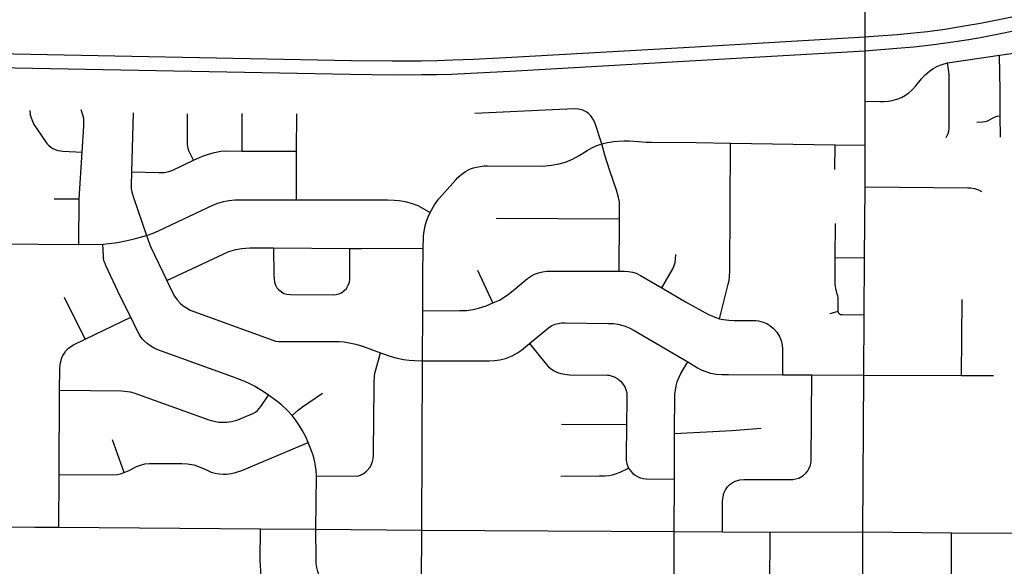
# Model space of a CAD drawing. Extents: x 1410746 to 1533160, y 578873 to 704954.
# Tile 172 of 227: x 1460257 to 1466158, y 677735 to 681011. Entities that reach past the tile are written whole.
import ezdxf

# ---------------------------------------------------------------- set-up
doc = ezdxf.new("R2010")
doc.units = 0
doc.header["$MEASUREMENT"] = 0
doc.layers.add('MC_STREETS', color=254, linetype='CONTINUOUS')

msp = doc.modelspace()

# ---------------------------------------------------------------- linework, layer by layer
at = {"layer": 'MC_STREETS'}
for p, q in [((1465324.0645, 680996.37765), (1465326.218575, 681483.780175)), ((1466129.0837, 680798.075725), (1466240.382875, 680815.149375)), ((1465816.94925, 680752.68855), (1466129.0837, 680798.075725)), ((1465322.8948, 680258.11885), (1465323.939275, 680521.726775)), ((1460936.7159, 680452.8017), (1460925.7973, 680099.6295)), ((1461589.5125, 680223.79625), (1461589.52365, 680448.57695)), ((1461916.43015, 680222.995725), (1461916.606975, 680447.5353)), ((1466134.108175, 680305.950475), (1466133.540475, 680435.385075)), ((1464310.6279, 680273.9043), (1464516.18595, 680270.961575)), ((1460612.53675, 679937.57995), (1460630.444575, 680217.1863)), ((1461589.5125, 680223.79625), (1461916.43015, 680222.995725)), ((1461914.8173, 679931.557325), (1461916.43015, 680222.995725)), ((1464516.18595, 680270.961575), (1465144.360525, 680260.232875)), ((1465142.761025, 680112.74395), (1465144.360525, 680260.232875)), ((1465144.360525, 680260.232875), (1465322.8948, 680258.11885)), ((1465323.89135, 680008.087875), (1465322.8948, 680258.11885)), ((1465319.680275, 679584.2908), (1465323.89135, 680008.087875)), ((1460463.7828, 679938.138025), (1460612.53675, 679937.57995)), ((1460610.986225, 679663.9929), (1460612.53675, 679937.57995)), ((1463113.0767, 679821.797375), (1463852.117225, 679818.222575)), ((1463848.938575, 679502.664225), (1463852.117225, 679818.222575)), ((1465144.562475, 679585.57935), (1465145.60865, 679789.004375)), ((1460003.2943, 679669.211275), (1460610.986225, 679663.9929)), ((1460610.986225, 679663.9929), (1460755.07355, 679665.478125)), ((1461776.77655, 679642.48145), (1462235.278925, 679639.1488)), ((1465144.562475, 679585.57935), (1465319.680275, 679584.2908)), ((1465318.272425, 679240.381875), (1465319.680275, 679584.2908)), ((1463092.840525, 679313.076275), (1463002.27345, 679507.58835)), ((1460648.532975, 679095.503025), (1460525.71475, 679345.953175)), ((1465900.535375, 678878.701825), (1465904.087925, 679334.420125)), ((1460648.532975, 679095.503025), (1460922.085025, 679227.112875)), ((1462671.57205, 678966.86615), (1462672.997025, 679266.78485)), ((1465113.978825, 679249.95645), (1465162.083625, 679262.8616)), ((1465316.16055, 678879.365525), (1465318.272425, 679240.381875)), ((1462666.81375, 677951.1882), (1462671.57205, 678966.86615)), ((1464828.99815, 678882.482975), (1465004.92195, 678881.63945)), ((1465004.92195, 678881.63945), (1465316.16055, 678879.365525)), ((1465308.751125, 677940.251925), (1465316.16055, 678879.365525)), ((1465316.16055, 678879.365525), (1465900.535375, 678878.701825)), ((1465900.535375, 678878.701825), (1466093.53455, 678877.894875)), ((1460492.5898, 678285.4584), (1460495.755175, 678790.431975)), ((1463503.238975, 678587.106275), (1463893.835325, 678584.837575)), ((1464181.3226, 678256.3133), (1464181.171675, 678531.02665)), ((1460883.59735, 678297.307825), (1460813.550425, 678491.933775)), ((1460490.155175, 677968.869575), (1460492.5898, 678285.4584)), ((1462032.192975, 677957.003825), (1462035.036125, 678275.914025)), ((1464179.775725, 677943.35645), (1464181.3226, 678256.3133)), ((1459991.08765, 677971.16645), (1460346.813475, 677969.529275)), ((1460346.813475, 677969.529275), (1460490.155175, 677968.869575)), ((1460490.155175, 677968.869575), (1461700.4332, 677958.94415)), ((1461700.4332, 677958.94415), (1462032.192975, 677957.003825)), ((1462032.192975, 677957.003825), (1462666.81375, 677951.1882)), ((1462665.37715, 677635.4484), (1462666.81375, 677951.1882)), ((1462666.81375, 677951.1882), (1464179.775725, 677943.35645)), ((1464178.3682, 677627.890675), (1464179.775725, 677943.35645)), ((1464179.775725, 677943.35645), (1464468.875675, 677941.95675)), ((1464468.875675, 677941.95675), (1464753.651975, 677939.233525)), ((1464752.513375, 677246.658375), (1464753.651975, 677939.233525)), ((1464753.651975, 677939.233525), (1465308.751125, 677940.251925)), ((1465309.962775, 676936.091375), (1465308.751125, 677940.251925)), ((1465308.751125, 677940.251925), (1465841.81045, 677935.350875)), ((1465841.81045, 677935.350875), (1467763.93235, 677926.899225))]:
    msp.add_line(p, q, dxfattribs=at)
for points in [[(1465345.4956, 680909.683275), (1465515.745275, 680921.802375), (1465614.8625, 680931.6216), (1465697.168875, 680940.8996), (1465800.63705, 680954.5868), (1465929.2327, 680975.169825), (1466014.009175, 680989.94475), (1466154.94335, 681018.153425), (1466250.08225, 681037.597875), (1466400.08225, 681073.709), (1466447.8893, 681085.74675)], [(1465323.939275, 680521.726775), (1465324.0193, 680825.0564), (1465324.0413, 680908.42945), (1465324.0645, 680996.37765)], [(1465345.5581, 680826.31655), (1465512.83795, 680840.60045), (1465615.137625, 680848.885725), (1465719.3043, 680860.604475), (1465821.300825, 680873.6253), (1465944.943775, 680892.616), (1466025.727925, 680906.177375), (1466154.2489, 680932.736775), (1466269.448125, 680956.975075), (1466402.85185, 680987.868625), (1466464.1125, 681004.008125)], [(1464305.35555, 680848.895325), (1465324.0413, 680908.42945), (1465345.4956, 680909.683275)], [(1460016.11375, 680810.3672), (1462244.697025, 680766.7631), (1462488.998225, 680763.516575), (1462663.4991, 680764.734025), (1462757.2426, 680766.7631), (1462852.60935, 680769.6038), (1462976.789025, 680774.067775), (1463206.07505, 680786.242275), (1464305.35555, 680848.895325)], [(1464306.120125, 680765.502725), (1465324.0193, 680825.0564), (1465345.5581, 680826.31655)], [(1460015.35445, 680727.052375), (1462237.392325, 680683.570825), (1462499.143625, 680680.7301), (1462663.904925, 680681.94755), (1462756.836775, 680682.7592), (1462845.322025, 680685.317125), (1462960.9622, 680690.063875), (1463232.4531, 680703.861625), (1464306.120125, 680765.502725)], [(1465323.939275, 680521.726775), (1465411.627225, 680519.9036), (1465438.034, 680520.472475), (1465461.936175, 680522.1841), (1465485.320325, 680526.0919), (1465514.1244, 680534.26445), (1465541.021325, 680545.389425), (1465566.004225, 680559.102975), (1465584.8116, 680572.938925), (1465604.814175, 680590.3946), (1465627.48735, 680615.084175), (1465661.425275, 680655.5808), (1465683.537125, 680680.28155), (1465708.397625, 680702.0128), (1465730.03375, 680716.8858), (1465757.002525, 680731.653175), (1465784.187175, 680743.137075), (1465816.94925, 680752.68855)], [(1465809.174675, 680305.1245), (1465820.32315, 680329.213175), (1465824.7029, 680343.546925), (1465826.272675, 680359.038475), (1465827.08505, 680371.754925), (1465826.7829, 680682.17655), (1465823.467275, 680713.21095), (1465816.94925, 680752.68855)], [(1466133.540475, 680435.385075), (1466131.80165, 680586.501875), (1466129.0837, 680798.075725)], [(1460316.92415, 680466.343325), (1460320.2696, 680441.12065), (1460324.929725, 680421.84465), (1460332.5554, 680401.721325), (1460341.788625, 680383.49245), (1460350.76695, 680369.103375), (1460419.53725, 680269.6347), (1460431.64975, 680256.7038), (1460442.452775, 680247.3739), (1460454.4016, 680239.35345), (1460468.4783, 680232.642475), (1460484.3555, 680227.568325), (1460501.292225, 680225.02725), (1460516.0448, 680223.620025), (1460630.444575, 680217.1863)], [(1460630.444575, 680217.1863), (1460641.059, 680373.173825), (1460641.867475, 680398.476575), (1460640.298675, 680418.99465), (1460632.963775, 680446.4535), (1460624.215875, 680471.55165)], [(1463744.777875, 680265.9451), (1463703.52795, 680394.285075), (1463692.4476, 680416.001575), (1463679.61035, 680434.1098), (1463665.570675, 680448.23445), (1463652.285925, 680457.971625), (1463632.26465, 680467.843325), (1463606.29815, 680475.28295), (1463577.6893, 680476.946), (1462983.72, 680448.640275)], [(1461297.8474, 680168.692675), (1461271.16635, 680224.606275), (1461266.6716, 680238.54095), (1461262.122075, 680263.77155), (1461261.9587, 680446.351575)], [(1465992.42635, 680397.51905), (1466027.275475, 680398.98885), (1466041.950275, 680400.456325), (1466057.2121, 680405.152275), (1466098.5951, 680427.458), (1466114.1504, 680433.034425), (1466133.540475, 680435.385075)], [(1463744.777875, 680265.9451), (1463779.477275, 680273.99825), (1463814.572975, 680280.482525), (1463842.359475, 680283.6134), (1463879.5386, 680284.787475), (1463909.3905, 680284.16515), (1463936.89945, 680282.30015), (1463964.641525, 680280.202), (1464011.03375, 680277.17135), (1464043.217075, 680275.93495), (1464310.6279, 680273.9043)], [(1461297.8474, 680168.692675), (1461352.8053, 680192.732325), (1461388.7232, 680205.49445), (1461423.733625, 680214.9954), (1461462.082625, 680221.899025), (1461491.805725, 680224.42865), (1461589.5125, 680223.79625)], [(1462716.711675, 679856.1559), (1462742.0474, 679900.353775), (1462756.72475, 679920.813125), (1462769.178275, 679936.824775), (1462870.58545, 680051.575), (1462883.03895, 680065.8076), (1462898.60585, 680079.15065), (1462913.727975, 680090.714625), (1462927.515775, 680100.05475), (1462942.6379, 680108.50535), (1462959.094325, 680116.511175), (1462976.4403, 680122.73795), (1462994.6758, 680127.6304), (1463016.914225, 680131.6333), (1463039.5974, 680134.301925), (1463060.5015, 680135.636225), (1463392.525625, 680133.0566), (1463442.90085, 680138.61105), (1463489.951275, 680146.41745), (1463528.365575, 680157.6753), (1463569.4147, 680174.345875), (1463610.30635, 680197.2133), (1463656.6619, 680226.529825), (1463685.633625, 680243.076725), (1463711.4236, 680254.950375), (1463744.777875, 680265.9451)], [(1463852.117225, 679818.222575), (1463851.745375, 679889.8965), (1463850.43405, 679919.401575), (1463846.212375, 679944.7653), (1463833.321325, 679988.378075), (1463794.3575, 680104.649175), (1463763.0918, 680198.54235), (1463744.777875, 680265.9451)], [(1464449.83485, 679218.652575), (1464502.80555, 679425.2716), (1464507.90435, 679448.0736), (1464511.602425, 679472.046225), (1464513.21565, 679504.579525), (1464516.18595, 680270.961575)], [(1460925.7973, 680099.6295), (1461090.537125, 680094.8736), (1461123.1125, 680094.95005), (1461150.73745, 680100.2266), (1461173.648825, 680108.512025), (1461297.8474, 680168.692675)], [(1460925.7973, 680099.6295), (1460924.18575, 680019.142775), (1460925.144075, 679996.89905), (1460927.88915, 679979.71995), (1460931.79335, 679964.33975), (1460938.6903, 679944.16295), (1461017.278075, 679717.792325)], [(1465323.89135, 680008.087875), (1465938.595575, 680003.374), (1465957.533775, 680002.5506), (1465978.667725, 679998.98255), (1466003.369725, 679990.474075), (1466020.1122, 679981.69115)], [(1461017.278075, 679717.792325), (1461056.032925, 679731.954375), (1461088.856675, 679744.41335), (1461418.575825, 679901.038675), (1461443.762125, 679910.736175), (1461477.11015, 679921.363775), (1461509.52905, 679927.637725), (1461546.1074, 679931.278125), (1461584.87275, 679931.9602), (1461914.8173, 679931.557325)], [(1461914.8173, 679931.557325), (1462461.26765, 679931.2076), (1462501.10515, 679929.31915), (1462531.398725, 679927.6213), (1462567.773325, 679921.065875), (1462608.544575, 679909.6863), (1462642.816175, 679896.2503), (1462716.711675, 679856.1559)], [(1462674.780675, 679640.57595), (1462676.989325, 679709.02725), (1462678.555275, 679731.220775), (1462686.1645, 679774.789275), (1462693.734375, 679802.327925), (1462704.391825, 679829.8049), (1462716.711675, 679856.1559)], [(1460755.07355, 679665.478125), (1460793.808975, 679668.47865), (1460843.296425, 679675.155525), (1460899.842625, 679686.98925), (1460933.7018, 679695.055175), (1460949.789375, 679699.105025), (1461017.278075, 679717.792325)], [(1461017.278075, 679717.792325), (1461026.840675, 679688.6649), (1461041.129725, 679652.148425), (1461138.501575, 679446.848)], [(1460922.085025, 679227.112875), (1460859.1967, 679354.068975), (1460772.8361, 679537.50215), (1460768.12005, 679550.02405), (1460763.66835, 679561.83365), (1460759.6637, 679579.296075), (1460758.037475, 679596.046175), (1460755.07355, 679665.478125)], [(1461138.501575, 679446.848), (1461476.415275, 679605.860475), (1461510.96705, 679620.47165), (1461551.94565, 679633.4969), (1461588.56795, 679639.32235), (1461636.093775, 679642.743925), (1461776.77655, 679642.48145)], [(1461776.77655, 679642.48145), (1461779.711925, 679480.292475), (1461780.93765, 679457.3145), (1461783.624975, 679437.222025), (1461789.7388, 679419.976), (1461798.415625, 679404.5003), (1461809.3818, 679391.165025), (1461824.860775, 679378.832375), (1461840.4129, 679370.141775), (1461858.57135, 679365.406875), (1461879.251175, 679363.86925), (1462139.312575, 679361.6185), (1462153.391625, 679363.52335), (1462168.637, 679367.590925), (1462184.449925, 679374.694025), (1462198.582275, 679384.917425), (1462214.22615, 679400.563625), (1462225.559125, 679419.64725), (1462232.66705, 679438.086525), (1462234.6649, 679454.37645), (1462235.266275, 679469.410875), (1462235.278925, 679639.1488)], [(1462235.278925, 679639.1488), (1462305.22465, 679640.302325), (1462674.780675, 679640.57595)], [(1462672.997025, 679266.78485), (1462673.274425, 679480.661575), (1462674.780675, 679640.57595)], [(1464104.45365, 679403.319875), (1464171.046375, 679518.218575), (1464179.83705, 679536.624725), (1464185.5401, 679555.092525), (1464186.773375, 679574.7421), (1464188.2386, 679603.4835)], [(1465162.083625, 679262.8616), (1465161.327425, 679268.911175), (1465161.041225, 679275.521225), (1465162.093425, 679332.691825), (1465161.39195, 679342.863275), (1465159.374775, 679355.7527), (1465156.832325, 679366.713575), (1465148.172375, 679399.695525), (1465145.534075, 679412.622225), (1465144.1135, 679423.86835), (1465143.28485, 679436.41665), (1465143.166475, 679447.78115), (1465144.562475, 679585.57935)], [(1461138.501575, 679446.848), (1461164.917225, 679391.66865), (1461184.672425, 679354.47515), (1461199.95455, 679332.30885), (1461221.124125, 679309.6606), (1461236.86195, 679296.229525), (1461255.975425, 679283.09505), (1461278.081675, 679270.716325), (1461751.98715, 679097.043675), (1461772.94865, 679089.994675), (1461790.57115, 679084.986175), (1461811.16165, 679082.018175), (1461827.3019, 679081.345725), (1462171.080425, 679081.445375), (1462200.478375, 679079.8981), (1462232.0867, 679074.81425), (1462271.210275, 679065.751725), (1462310.112825, 679054.03675), (1462418.869225, 679014.42705)], [(1463092.840525, 679313.076275), (1463131.941175, 679330.513575), (1463160.079225, 679347.4407), (1463185.71305, 679365.510875), (1463213.118175, 679387.918), (1463299.07665, 679459.800725), (1463322.989675, 679476.083825), (1463342.8492, 679486.25375), (1463365.472525, 679494.18255), (1463390.2904, 679499.5175), (1463416.4757, 679503.0034), (1463437.8382, 679504.035225), (1463848.938575, 679502.664225)], [(1463848.938575, 679502.664225), (1463880.926675, 679502.664225), (1463905.830175, 679500.94675), (1463929.230875, 679497.94115), (1463951.128775, 679490.64185), (1463976.461625, 679477.76075), (1464104.45365, 679403.319875)], [(1464104.45365, 679403.319875), (1464247.42975, 679320.685175), (1464384.908475, 679243.990125), (1464417.763725, 679229.855975), (1464449.83485, 679218.652575)], [(1462672.997025, 679266.78485), (1462893.192575, 679266.94405), (1462935.25555, 679268.490725), (1462974.396875, 679273.903775), (1463006.8453, 679281.636375), (1463053.171325, 679295.28595), (1463092.840525, 679313.076275)], [(1461747.008475, 678761.1739), (1461716.2586, 678782.6369), (1461686.746975, 678801.004275), (1461663.83935, 678813.799525), (1461635.3596, 678828.0394), (1461605.847975, 678841.66015), (1461583.1782, 678850.2734), (1461559.49975, 678859.8554), (1461083.86685, 679032.2317), (1461062.15365, 679041.77465), (1461041.61465, 679053.84485), (1461020.587125, 679069.5679), (1461003.208875, 679085.21815), (1460992.4799, 679096.363125), (1460984.8244, 679106.717775), (1460970.3989, 679129.595675), (1460957.1473, 679155.000475), (1460922.085025, 679227.112875)], [(1464449.83485, 679218.652575), (1464474.43585, 679213.0627), (1464506.378375, 679209.512825), (1464537.8104, 679208.523325), (1464654.62055, 679208.023), (1464668.93645, 679207.738225), (1464684.058475, 679205.6162), (1464711.9987, 679198.5027), (1464733.4396, 679189.332425), (1464751.756175, 679178.402675), (1464774.693125, 679159.7298), (1464794.476875, 679137.840725), (1464810.25145, 679112.02385), (1464820.433525, 679087.410725), (1464827.17465, 679059.2231), (1464828.431875, 679037.70215), (1464828.99815, 678882.482975)], [(1465318.272425, 679240.381875), (1465187.81145, 679240.993175), (1465180.87895, 679241.239475), (1465175.331525, 679242.39005), (1465170.44275, 679245.471575), (1465166.717975, 679249.84415), (1465163.81205, 679255.8398), (1465162.083625, 679262.8616)], [(1463311.6026, 679069.113325), (1463425.4573, 679163.80435), (1463446.49975, 679176.955875), (1463466.414925, 679185.598325), (1463483.324025, 679190.1074), (1463504.366475, 679193.113475), (1463525.2423, 679194.257075), (1463783.460875, 679190.742525), (1463816.2961, 679189.7245), (1463842.34395, 679186.2911), (1463878.38095, 679176.8295), (1463909.559375, 679163.09265), (1463942.35655, 679146.04445), (1464260.16785, 678959.15345)], [(1460495.755175, 678790.431975), (1460497.63185, 678916.269), (1460498.713, 678941.406275), (1460502.226825, 678961.948575), (1460509.25445, 678984.3829), (1460515.741475, 678998.70845), (1460524.120575, 679012.4934), (1460533.58085, 679025.737775), (1460547.0955, 679039.793025), (1460563.3131, 679052.2265), (1460578.719825, 679061.957075), (1460648.532975, 679095.503025)], [(1462671.57205, 678966.86615), (1463069.3583, 678966.330575), (1463102.518325, 678967.491), (1463134.3329, 678971.593025), (1463167.342675, 678979.3148), (1463208.10605, 678995.626125), (1463240.1893, 679013.203525), (1463263.548525, 679029.861625), (1463311.6026, 679069.113325)], [(1463311.6026, 679069.113325), (1463412.098275, 678945.198125), (1463426.80185, 678929.84105), (1463443.13915, 678916.1177), (1463463.070675, 678904.0281), (1463479.734725, 678896.1862), (1463499.01275, 678889.651275), (1463524.1722, 678885.403575), (1463552.5991, 678883.11635), (1463779.513375, 678879.676875), (1463787.9346, 678879.509225), (1463801.624225, 678875.9574), (1463818.624175, 678869.42525), (1463840.597225, 678858.7865), (1463857.171675, 678844.975825), (1463869.5355, 678831.24915), (1463882.596175, 678810.221975), (1463890.3235, 678789.301075), (1463894.438, 678770.27355), (1463894.806775, 678732.375), (1463893.835325, 678584.837575)], [(1462035.036125, 678275.914025), (1462279.656125, 678275.6384), (1462298.853925, 678280.720075), (1462315.0222, 678288.77715), (1462335.8345, 678304.392275), (1462356.5405, 678328.753775), (1462365.59165, 678346.06115), (1462371.814075, 678362.332125), (1462375.495175, 678377.92525), (1462376.74485, 678398.303175), (1462376.655925, 678421.98685), (1462380.818875, 678807.566725), (1462381.78735, 678840.01065), (1462382.99795, 678867.854325), (1462385.903375, 678893.518925), (1462390.261525, 678913.13055), (1462418.869225, 679014.42705)], [(1462418.869225, 679014.42705), (1462482.398175, 678992.250475), (1462518.6263, 678981.2045), (1462557.393725, 678973.51255), (1462591.2383, 678969.205075), (1462623.48455, 678967.4432), (1462671.57205, 678966.86615)], [(1464181.171675, 678531.02665), (1464183.873125, 678765.60625), (1464186.043075, 678789.97365), (1464190.23565, 678817.215725), (1464196.02565, 678840.0536), (1464206.062375, 678864.629), (1464219.22345, 678890.9636), (1464260.16785, 678959.15345)], [(1464260.16785, 678959.15345), (1464319.5638, 678923.579675), (1464341.5224, 678912.2129), (1464368.4744, 678901.47295), (1464397.583, 678892.880925), (1464429.8896, 678886.949075), (1464464.808575, 678884.25725), (1464504.403, 678884.19885), (1464828.99815, 678882.482975)], [(1464468.875675, 677941.95675), (1464469.665925, 678126.26705), (1464472.07635, 678151.57655), (1464477.499825, 678173.2704), (1464486.840225, 678193.156425), (1464499.193675, 678210.63205), (1464514.56015, 678225.998525), (1464533.24095, 678238.954575), (1464549.81265, 678246.48715), (1464572.109125, 678252.814525), (1464595.9121, 678255.827575), (1464872.6829, 678254.74475), (1464890.69385, 678255.619075), (1464908.52995, 678258.4169), (1464925.650175, 678263.01145), (1464949.505125, 678276.38215), (1464970.093, 678294.918875), (1464979.588075, 678306.388975), (1464986.27605, 678317.914875), (1464996.830475, 678340.2941), (1465000.9791, 678365.35115), (1465004.92195, 678881.63945)], [(1460495.755175, 678790.431975), (1460867.388975, 678785.567875), (1460884.451475, 678784.755375), (1460903.545225, 678782.724125), (1460918.170225, 678780.286625), (1460939.701475, 678775.005375), (1460962.0203, 678767.24665), (1461391.1064, 678612.1948), (1461422.6667, 678603.548175), (1461449.6221, 678598.96315), (1461469.4341, 678597.518525), (1461497.08835, 678598.13765), (1461525.361725, 678601.8524), (1461549.92035, 678608.250025), (1461563.334725, 678612.5839), (1461654.75885, 678650.96965), (1461669.61785, 678658.605525), (1461680.968475, 678667.686025), (1461692.3191, 678679.4494), (1461701.605975, 678692.863775), (1461747.008475, 678761.1739)], [(1461890.085725, 678637.92245), (1461860.409275, 678670.577225), (1461825.843725, 678701.944275), (1461798.39585, 678724.0264), (1461747.008475, 678761.1739)], [(1461890.085725, 678637.92245), (1461928.3924, 678671.768825), (1461952.070175, 678690.24125), (1461990.238725, 678717.168025), (1462071.266775, 678771.691525)], [(1461985.428375, 678476.436875), (1461969.047175, 678513.926625), (1461952.0098, 678546.6933), (1461934.36745, 678577.28575), (1461909.521375, 678612.758775), (1461890.085725, 678637.92245)], [(1463893.835325, 678584.837575), (1463891.6119, 678388.503975), (1463892.1132, 678371.37015), (1463893.460675, 678359.103775), (1463895.313, 678348.71765), (1463906.034425, 678323.0005)], [(1464181.171675, 678531.02665), (1464524.4233, 678549.33895), (1464700.024325, 678561.608625)], [(1460883.59735, 678297.307825), (1460911.8475, 678309.18525), (1460957.11815, 678332.467625), (1460980.24315, 678341.621275), (1461007.2223, 678347.884275), (1461033.7039, 678350.1015), (1461060.6963, 678351.747175), (1461094.9436, 678351.0618), (1461227.751725, 678349.861025), (1461261.710975, 678348.81705), (1461300.05245, 678342.220275), (1461328.244325, 678333.6409), (1461352.189475, 678323.32465), (1461380.006025, 678310.016275), (1461403.670025, 678299.7056), (1461428.24215, 678292.656075), (1461454.268675, 678288.127875), (1461476.99205, 678286.944475), (1461495.534, 678287.3024), (1461524.5205, 678290.36605), (1461550.19695, 678296.41065), (1461586.95245, 678308.79155), (1461985.428375, 678476.436875)], [(1462035.036125, 678275.914025), (1462033.24445, 678308.16425), (1462030.0674, 678335.27475), (1462025.760975, 678358.678575), (1462016.6491, 678394.56565), (1462005.7948, 678427.573125), (1461985.428375, 678476.436875)], [(1460492.5898, 678285.4584), (1460820.628875, 678283.6866), (1460840.388925, 678285.613725), (1460860.395425, 678289.7372), (1460883.59735, 678297.307825)], [(1463499.523775, 678274.756825), (1463731.270025, 678276.2017), (1463762.530225, 678276.77355), (1463787.555725, 678278.949675), (1463810.042375, 678283.664625), (1463832.52905, 678290.193025), (1463855.3784, 678298.53485), (1463906.034425, 678323.0005)], [(1463906.034425, 678323.0005), (1463917.490775, 678306.013), (1463930.682675, 678291.54125), (1463944.5009, 678280.336225), (1463958.946075, 678272.397575), (1463972.031025, 678266.671875), (1463992.134, 678260.806725), (1464010.3587, 678259.351025), (1464181.3226, 678256.3133)], [(1461710.4705, 677636.48595), (1461704.557225, 677673.585125), (1461701.095675, 677708.707975), (1461699.411325, 677738.223125), (1461698.65365, 677769.279525), (1461700.4332, 677958.94415)], [(1462244.922525, 677440.9133), (1462208.090575, 677463.17145), (1462185.56745, 677479.600075), (1462166.22405, 677495.76375), (1462144.49585, 677516.432025), (1462125.15245, 677537.3653), (1462107.928875, 677558.56355), (1462093.620075, 677578.96685), (1462077.191425, 677607.84945), (1462063.67755, 677638.5869), (1462050.42865, 677676.74375), (1462042.744275, 677702.446625), (1462037.444725, 677727.619525), (1462034.265, 677751.46755), (1462033.330825, 677781.78045), (1462032.192975, 677957.003825)], [(1465847.545, 676999.41095), (1465834.387525, 677015.702925), (1465821.95055, 677039.995525), (1465809.384625, 677071.941975), (1465802.987675, 677103.4019), (1465801.751775, 677140.224325), (1465802.504725, 677206.518475), (1465804.149725, 677261.136475), (1465806.692375, 677290.232875), (1465812.143825, 677324.372575), (1465834.192325, 677444.894975), (1465838.0378, 677468.865075), (1465840.2927, 677497.602875), (1465841.0788, 677523.090675), (1465841.772025, 677558.053225), (1465841.81045, 677935.350875)]]:
    msp.add_lwpolyline(points, dxfattribs=at)

doc.saveas('drawing.dxf')
